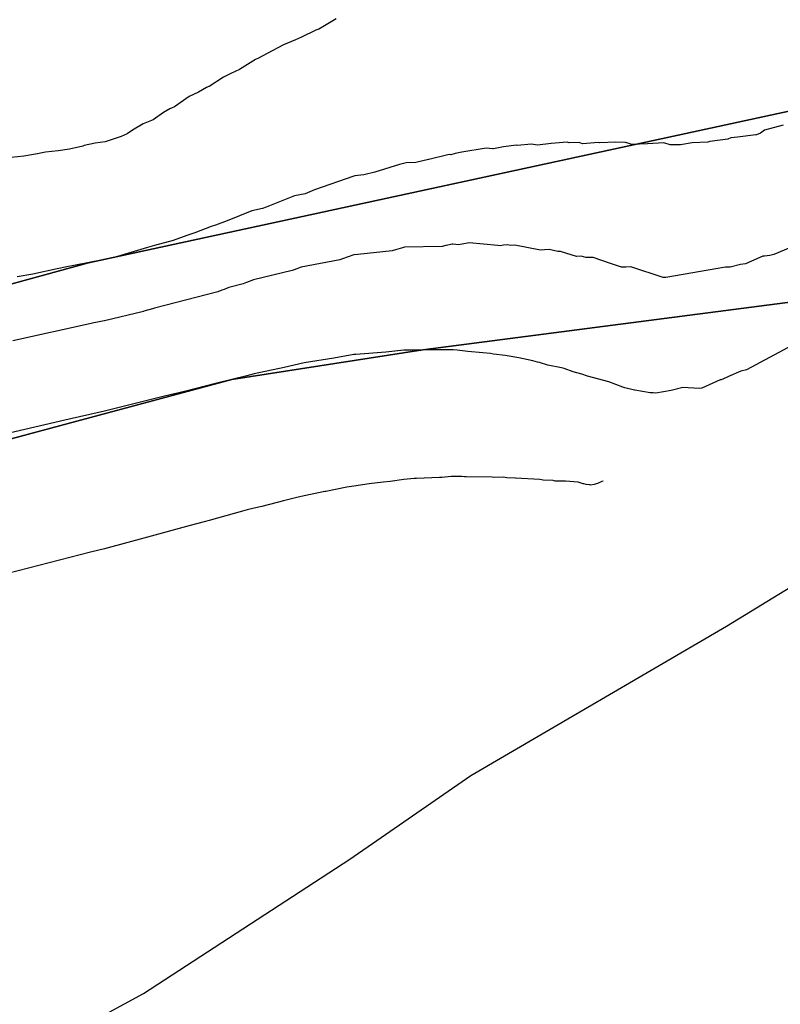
# Model space of a CAD drawing. Extents: x 158343 to 162498, y 431347 to 434500.
# Tile 72 of 248: x 159472 to 159487, y 433820 to 433840. Entities that reach past the tile are written whole.
import ezdxf

# ---------------------------------------------------------------- set-up
doc = ezdxf.new("R2010")
doc.units = 0
doc.header["$LTSCALE"] = 10
doc.header["$MEASUREMENT"] = 0
for name, color, linetype in [('000_arcering', 8, 'CONTINUOUS'), ('bestaand 009m', 8, 'CONTINUOUS'), ('bestaand 010m', 8, 'CONTINUOUS'), ('def. con-hoogtelijn (index)', 8, 'CONTINUOUS')]:
    doc.layers.add(name, color=color, linetype=linetype)
doc.layers.add('000_onzichtbaar', color=8, linetype='CONTINUOUS', plot=False)

# ---------------------------------------------------------------- blocks, each defined once
blk = doc.blocks.new('bestaande hoogtelijnen')
at = {"layer": 'def. con-hoogtelijn (index)'}
for p, q in [((-189.346, -226.721), (-189.578, -226.86)), ((-189.346, -226.721), (-189.578, -226.86)), ((-189.755, -226.946), (-190.041, -227.088)), ((-189.755, -226.946), (-190.041, -227.088)), ((-189.692, -226.926), (-189.755, -226.946)), ((-189.692, -226.926), (-189.755, -226.946)), ((-189.578, -226.86), (-189.692, -226.926)), ((-189.578, -226.86), (-189.692, -226.926)), ((-190.041, -227.088), (-190.16, -227.144)), ((-190.041, -227.088), (-190.16, -227.144)), ((-190.404, -227.24), (-190.732, -227.415)), ((-190.404, -227.24), (-190.732, -227.415)), ((-190.16, -227.144), (-190.404, -227.24)), ((-190.16, -227.144), (-190.404, -227.24)), ((-190.967, -227.538), (-191.289, -227.738)), ((-190.967, -227.538), (-191.289, -227.738)), ((-190.904, -227.509), (-190.967, -227.538)), ((-190.904, -227.509), (-190.967, -227.538)), ((-190.732, -227.415), (-190.904, -227.509)), ((-190.732, -227.415), (-190.904, -227.509)), ((-191.607, -227.895), (-191.896, -228.078)), ((-191.607, -227.895), (-191.896, -228.078)), ((-191.462, -227.815), (-191.607, -227.895)), ((-191.462, -227.815), (-191.607, -227.895)), ((-191.289, -227.738), (-191.462, -227.815)), ((-191.289, -227.738), (-191.462, -227.815)), ((-191.948, -228.099), (-192.11, -228.196)), ((-191.948, -228.099), (-192.11, -228.196)), ((-191.93, -228.091), (-191.948, -228.099)), ((-191.93, -228.091), (-191.948, -228.099)), ((-191.921, -228.088), (-191.93, -228.091)), ((-191.921, -228.088), (-191.93, -228.091)), ((-191.896, -228.078), (-191.921, -228.088)), ((-191.896, -228.078), (-191.921, -228.088)), ((-192.293, -228.277), (-192.592, -228.489)), ((-192.293, -228.277), (-192.592, -228.489)), ((-192.11, -228.196), (-192.293, -228.277)), ((-192.11, -228.196), (-192.293, -228.277)), ((-192.684, -228.527), (-192.811, -228.602)), ((-192.684, -228.527), (-192.811, -228.602)), ((-192.592, -228.489), (-192.684, -228.527)), ((-192.592, -228.489), (-192.684, -228.527)), ((-192.811, -228.602), (-193.018, -228.746)), ((-192.811, -228.602), (-193.018, -228.746)), ((-193.216, -228.828), (-193.434, -228.955)), ((-193.216, -228.828), (-193.434, -228.955)), ((-193.152, -228.803), (-193.216, -228.828)), ((-193.152, -228.803), (-193.216, -228.828)), ((-193.018, -228.746), (-193.152, -228.803)), ((-193.018, -228.746), (-193.152, -228.803)), ((-180.381, -228.858), (-180.754, -228.954)), ((-180.381, -228.858), (-180.754, -228.954)), ((-180.381, -228.858), (-180.754, -228.954)), ((-193.72, -229.102), (-193.982, -229.187)), ((-193.72, -229.102), (-193.982, -229.187)), ((-193.66, -229.081), (-193.72, -229.102)), ((-193.66, -229.081), (-193.72, -229.102)), ((-193.542, -229.033), (-193.66, -229.081)), ((-193.542, -229.033), (-193.66, -229.081)), ((-193.434, -228.955), (-193.542, -229.033)), ((-193.434, -228.955), (-193.542, -229.033)), ((-181.426, -229.111), (-181.491, -229.139)), ((-181.426, -229.111), (-181.491, -229.139)), ((-181.426, -229.111), (-181.491, -229.139)), ((-181.294, -229.099), (-181.426, -229.111)), ((-181.294, -229.099), (-181.426, -229.111)), ((-181.294, -229.099), (-181.426, -229.111)), ((-180.929, -229.051), (-181.294, -229.099)), ((-180.929, -229.051), (-181.294, -229.099)), ((-180.929, -229.051), (-181.294, -229.099)), ((-180.914, -229.048), (-180.929, -229.051)), ((-180.914, -229.048), (-180.929, -229.051)), ((-180.914, -229.048), (-180.929, -229.051)), ((-180.831, -229.013), (-180.914, -229.048)), ((-180.831, -229.013), (-180.914, -229.048)), ((-180.831, -229.013), (-180.914, -229.048)), ((-180.754, -228.954), (-180.831, -229.013)), ((-180.754, -228.954), (-180.831, -229.013)), ((-180.754, -228.954), (-180.831, -229.013)), ((-194.428, -229.274), (-194.699, -229.336)), ((-194.428, -229.274), (-194.699, -229.336)), ((-194.402, -229.267), (-194.428, -229.274)), ((-194.402, -229.267), (-194.428, -229.274)), ((-194.181, -229.219), (-194.402, -229.267)), ((-194.181, -229.219), (-194.402, -229.267)), ((-193.982, -229.187), (-194.181, -229.219)), ((-193.982, -229.187), (-194.181, -229.219)), ((-186.34, -229.318), (-186.825, -229.398)), ((-186.34, -229.318), (-186.825, -229.398)), ((-186.34, -229.318), (-186.825, -229.398)), ((-186.204, -229.33), (-186.34, -229.318)), ((-186.204, -229.33), (-186.34, -229.318)), ((-186.204, -229.33), (-186.34, -229.318)), ((-185.992, -229.29), (-186.192, -229.332)), ((-185.992, -229.29), (-186.192, -229.332)), ((-185.992, -229.29), (-186.192, -229.332)), ((-185.73, -229.257), (-185.992, -229.29)), ((-185.73, -229.257), (-185.992, -229.29)), ((-185.73, -229.257), (-185.992, -229.29)), ((-185.714, -229.261), (-185.73, -229.257)), ((-185.714, -229.261), (-185.73, -229.257)), ((-185.714, -229.261), (-185.73, -229.257)), ((-185.425, -229.237), (-185.714, -229.261)), ((-185.425, -229.237), (-185.714, -229.261)), ((-185.425, -229.237), (-185.714, -229.261)), ((-185.309, -229.259), (-185.425, -229.237)), ((-185.309, -229.259), (-185.425, -229.237)), ((-185.309, -229.259), (-185.425, -229.237)), ((-185.031, -229.222), (-185.309, -229.259)), ((-185.031, -229.222), (-185.309, -229.259)), ((-185.031, -229.222), (-185.309, -229.259)), ((-184.712, -229.2), (-185.031, -229.222)), ((-184.712, -229.2), (-185.031, -229.222)), ((-184.712, -229.2), (-185.031, -229.222)), ((-184.674, -229.209), (-184.712, -229.2)), ((-184.674, -229.209), (-184.712, -229.2)), ((-184.674, -229.209), (-184.712, -229.2)), ((-184.472, -229.206), (-184.674, -229.209)), ((-184.472, -229.206), (-184.674, -229.209)), ((-184.472, -229.206), (-184.674, -229.209)), ((-184.403, -229.228), (-184.472, -229.206)), ((-184.403, -229.228), (-184.472, -229.206)), ((-184.403, -229.228), (-184.472, -229.206)), ((-184.086, -229.205), (-184.403, -229.228)), ((-184.086, -229.205), (-184.403, -229.228)), ((-184.086, -229.205), (-184.403, -229.228)), ((-184.065, -229.211), (-184.086, -229.205)), ((-184.065, -229.211), (-184.086, -229.205)), ((-184.065, -229.211), (-184.086, -229.205)), ((-183.734, -229.198), (-184.065, -229.211)), ((-183.734, -229.198), (-184.065, -229.211)), ((-183.734, -229.198), (-184.065, -229.211)), ((-183.54, -229.202), (-183.734, -229.198)), ((-183.54, -229.202), (-183.734, -229.198)), ((-183.54, -229.202), (-183.734, -229.198)), ((-183.468, -229.227), (-183.54, -229.202)), ((-183.468, -229.227), (-183.54, -229.202)), ((-183.468, -229.227), (-183.54, -229.202)), ((-183.423, -229.242), (-183.468, -229.227)), ((-183.423, -229.242), (-183.468, -229.227)), ((-183.423, -229.242), (-183.468, -229.227)), ((-183.101, -229.228), (-183.423, -229.242)), ((-183.101, -229.228), (-183.423, -229.242)), ((-183.101, -229.228), (-183.423, -229.242)), ((-182.77, -229.21), (-183.101, -229.228)), ((-182.77, -229.21), (-183.101, -229.228)), ((-182.77, -229.21), (-183.101, -229.228)), ((-182.642, -229.253), (-182.77, -229.21)), ((-182.642, -229.253), (-182.77, -229.21)), ((-182.642, -229.253), (-182.77, -229.21)), ((-182.44, -229.253), (-182.642, -229.253)), ((-182.44, -229.253), (-182.642, -229.253)), ((-182.44, -229.253), (-182.642, -229.253)), ((-182.206, -229.212), (-182.44, -229.253)), ((-182.206, -229.212), (-182.44, -229.253)), ((-182.206, -229.212), (-182.44, -229.253)), ((-181.887, -229.194), (-182.206, -229.212)), ((-181.887, -229.194), (-182.206, -229.212)), ((-181.887, -229.194), (-182.206, -229.212)), ((-181.847, -229.184), (-181.887, -229.194)), ((-181.847, -229.184), (-181.887, -229.194)), ((-181.847, -229.184), (-181.887, -229.194)), ((-181.491, -229.139), (-181.847, -229.184)), ((-181.491, -229.139), (-181.847, -229.184)), ((-181.491, -229.139), (-181.847, -229.184)), ((-195.613, -229.48), (-195.869, -229.506)), ((-195.613, -229.48), (-195.869, -229.506)), ((-195.459, -229.448), (-195.613, -229.48)), ((-195.459, -229.448), (-195.613, -229.48)), ((-195.341, -229.434), (-195.459, -229.448)), ((-195.341, -229.434), (-195.459, -229.448)), ((-195.246, -229.413), (-195.341, -229.434)), ((-195.246, -229.413), (-195.341, -229.434)), ((-195.181, -229.396), (-195.246, -229.413)), ((-195.181, -229.396), (-195.246, -229.413)), ((-194.927, -229.371), (-195.181, -229.396)), ((-194.927, -229.371), (-195.181, -229.396)), ((-194.699, -229.336), (-194.927, -229.371)), ((-194.699, -229.336), (-194.927, -229.371)), ((-187.081, -229.447), (-187.488, -229.547)), ((-187.081, -229.447), (-187.488, -229.547)), ((-187.081, -229.447), (-187.488, -229.547)), ((-187.078, -229.447), (-187.081, -229.447)), ((-187.078, -229.447), (-187.081, -229.447)), ((-187.078, -229.447), (-187.081, -229.447)), ((-187.049, -229.45), (-187.078, -229.447)), ((-187.049, -229.45), (-187.078, -229.447)), ((-187.049, -229.45), (-187.078, -229.447)), ((-186.959, -229.424), (-187.049, -229.45)), ((-186.959, -229.424), (-187.049, -229.45)), ((-186.959, -229.424), (-187.049, -229.45)), ((-186.825, -229.398), (-186.959, -229.424)), ((-186.825, -229.398), (-186.959, -229.424)), ((-186.825, -229.398), (-186.959, -229.424)), ((-186.192, -229.332), (-186.204, -229.33)), ((-186.192, -229.332), (-186.204, -229.33)), ((-186.192, -229.332), (-186.204, -229.33)), ((-188.074, -229.645), (-188.574, -229.796)), ((-188.074, -229.645), (-188.574, -229.796)), ((-188.074, -229.645), (-188.574, -229.796)), ((-187.939, -229.611), (-188.074, -229.645)), ((-187.939, -229.611), (-188.074, -229.645)), ((-187.939, -229.611), (-188.074, -229.645)), ((-187.75, -229.607), (-187.939, -229.611)), ((-187.75, -229.607), (-187.939, -229.611)), ((-187.75, -229.607), (-187.939, -229.611)), ((-187.491, -229.547), (-187.75, -229.607)), ((-187.491, -229.547), (-187.75, -229.607)), ((-187.491, -229.547), (-187.75, -229.607)), ((-187.488, -229.547), (-187.491, -229.547)), ((-187.488, -229.547), (-187.491, -229.547)), ((-187.488, -229.547), (-187.491, -229.547)), ((-188.992, -229.877), (-189.784, -230.155)), ((-188.992, -229.877), (-189.784, -230.155)), ((-188.992, -229.877), (-189.784, -230.155)), ((-188.971, -229.875), (-188.992, -229.877)), ((-188.971, -229.875), (-188.992, -229.877)), ((-188.971, -229.875), (-188.992, -229.877)), ((-188.792, -229.856), (-188.971, -229.875)), ((-188.792, -229.856), (-188.971, -229.875)), ((-188.792, -229.856), (-188.971, -229.875)), ((-188.574, -229.796), (-188.792, -229.856)), ((-188.574, -229.796), (-188.792, -229.856)), ((-188.574, -229.796), (-188.792, -229.856)), ((-188.574, -229.796), (-188.574, -229.796)), ((-188.574, -229.796), (-188.574, -229.796)), ((-188.574, -229.796), (-188.574, -229.796)), ((-190.182, -230.272), (-190.683, -230.474)), ((-190.182, -230.272), (-190.683, -230.474)), ((-190.182, -230.272), (-190.683, -230.474)), ((-189.972, -230.234), (-190.182, -230.272)), ((-189.972, -230.234), (-190.182, -230.272)), ((-189.972, -230.234), (-190.182, -230.272)), ((-189.784, -230.155), (-189.972, -230.234)), ((-189.784, -230.155), (-189.972, -230.234)), ((-189.784, -230.155), (-189.972, -230.234)), ((-190.753, -230.499), (-190.826, -230.527)), ((-190.753, -230.499), (-190.826, -230.527)), ((-190.753, -230.499), (-190.826, -230.527)), ((-190.683, -230.474), (-190.753, -230.499)), ((-190.683, -230.474), (-190.753, -230.499)), ((-190.683, -230.474), (-190.753, -230.499)), ((-191.042, -230.578), (-191.535, -230.777)), ((-191.042, -230.578), (-191.535, -230.777)), ((-191.042, -230.578), (-191.535, -230.777)), ((-190.826, -230.527), (-191.042, -230.578)), ((-190.826, -230.527), (-191.042, -230.578)), ((-190.826, -230.527), (-191.042, -230.578)), ((-191.852, -230.887), (-192.184, -231.016)), ((-191.852, -230.887), (-192.184, -231.016)), ((-191.852, -230.887), (-192.184, -231.016)), ((-191.769, -230.865), (-191.852, -230.887)), ((-191.769, -230.865), (-191.852, -230.887)), ((-191.769, -230.865), (-191.852, -230.887)), ((-191.535, -230.777), (-191.769, -230.865)), ((-191.535, -230.777), (-191.769, -230.865)), ((-191.535, -230.777), (-191.769, -230.865)), ((-192.34, -231.071), (-192.617, -231.173)), ((-192.34, -231.071), (-192.617, -231.173)), ((-192.34, -231.071), (-192.617, -231.173)), ((-192.184, -231.016), (-192.34, -231.071)), ((-192.184, -231.016), (-192.34, -231.071)), ((-192.184, -231.016), (-192.34, -231.071)), ((-192.992, -231.27), (-193.133, -231.315)), ((-192.992, -231.27), (-193.133, -231.315)), ((-192.992, -231.27), (-193.133, -231.315)), ((-192.617, -231.173), (-192.992, -231.27)), ((-192.617, -231.173), (-192.992, -231.27)), ((-192.617, -231.173), (-192.992, -231.27)), ((-187.22, -231.292), (-187.975, -231.306)), ((-187.22, -231.292), (-187.975, -231.306)), ((-187.146, -231.274), (-187.22, -231.292)), ((-187.146, -231.274), (-187.22, -231.292)), ((-187.134, -231.274), (-187.146, -231.274)), ((-187.134, -231.274), (-187.146, -231.274)), ((-187.017, -231.245), (-187.134, -231.274)), ((-187.017, -231.245), (-187.134, -231.274)), ((-187.005, -231.246), (-187.017, -231.245)), ((-187.005, -231.246), (-187.017, -231.245)), ((-186.883, -231.258), (-187.005, -231.246)), ((-186.883, -231.258), (-187.005, -231.246)), ((-186.857, -231.251), (-186.883, -231.258)), ((-186.857, -231.251), (-186.883, -231.258)), ((-186.819, -231.243), (-186.857, -231.251)), ((-186.819, -231.243), (-186.857, -231.251)), ((-186.68, -231.22), (-186.819, -231.243)), ((-186.68, -231.22), (-186.819, -231.243)), ((-186.1, -231.272), (-186.68, -231.22)), ((-186.1, -231.272), (-186.68, -231.22)), ((-186.049, -231.277), (-186.1, -231.272)), ((-186.049, -231.277), (-186.1, -231.272)), ((-185.992, -231.265), (-186.049, -231.277)), ((-185.992, -231.265), (-186.049, -231.277)), ((-185.917, -231.256), (-185.992, -231.265)), ((-185.917, -231.256), (-185.992, -231.265)), ((-185.844, -231.273), (-185.917, -231.256)), ((-185.844, -231.273), (-185.917, -231.256)), ((-185.761, -231.266), (-185.844, -231.273)), ((-185.761, -231.266), (-185.844, -231.273)), ((-185.246, -231.367), (-185.761, -231.266)), ((-185.246, -231.367), (-185.761, -231.266)), ((-180.107, -231.258), (-180.564, -231.451)), ((-180.107, -231.258), (-180.564, -231.451)), ((-193.732, -231.49), (-193.755, -231.496)), ((-193.732, -231.49), (-193.755, -231.496)), ((-193.732, -231.49), (-193.755, -231.496)), ((-193.133, -231.315), (-193.732, -231.49)), ((-193.133, -231.315), (-193.732, -231.49)), ((-193.133, -231.315), (-193.732, -231.49)), ((-188.992, -231.46), (-189.218, -231.54)), ((-188.992, -231.46), (-189.218, -231.54)), ((-188.913, -231.452), (-188.992, -231.46)), ((-188.913, -231.452), (-188.992, -231.46)), ((-188.22, -231.376), (-188.913, -231.452)), ((-188.22, -231.376), (-188.913, -231.452)), ((-188.158, -231.359), (-188.22, -231.376)), ((-188.158, -231.359), (-188.22, -231.376)), ((-188.156, -231.359), (-188.158, -231.359)), ((-188.156, -231.359), (-188.158, -231.359)), ((-188.013, -231.316), (-188.156, -231.359)), ((-188.013, -231.316), (-188.156, -231.359)), ((-187.975, -231.306), (-188.013, -231.316)), ((-187.975, -231.306), (-188.013, -231.316)), ((-185.167, -231.356), (-185.246, -231.367)), ((-185.167, -231.356), (-185.246, -231.367)), ((-185.075, -231.35), (-185.167, -231.356)), ((-185.075, -231.35), (-185.167, -231.356)), ((-184.901, -231.393), (-185.075, -231.35)), ((-184.901, -231.393), (-185.075, -231.35)), ((-184.843, -231.392), (-184.901, -231.393)), ((-184.843, -231.392), (-184.901, -231.393)), ((-184.524, -231.495), (-184.843, -231.392)), ((-184.524, -231.495), (-184.843, -231.392)), ((-184.433, -231.488), (-184.524, -231.495)), ((-184.433, -231.488), (-184.524, -231.495)), ((-184.338, -231.515), (-184.433, -231.488)), ((-184.338, -231.515), (-184.433, -231.488)), ((-180.789, -231.488), (-181.134, -231.641)), ((-180.789, -231.488), (-181.134, -231.641)), ((-180.752, -231.484), (-180.789, -231.488)), ((-180.752, -231.484), (-180.789, -231.488)), ((-180.647, -231.471), (-180.752, -231.484)), ((-180.647, -231.471), (-180.752, -231.484)), ((-180.564, -231.451), (-180.647, -231.471)), ((-180.564, -231.451), (-180.647, -231.471)), ((-194.612, -231.674), (-194.748, -231.703)), ((-194.612, -231.674), (-194.748, -231.703)), ((-194.612, -231.674), (-194.748, -231.703)), ((-194.027, -231.56), (-194.612, -231.674)), ((-194.027, -231.56), (-194.612, -231.674)), ((-194.027, -231.56), (-194.612, -231.674)), ((-193.992, -231.553), (-194.027, -231.56)), ((-193.992, -231.553), (-194.027, -231.56)), ((-193.992, -231.553), (-194.027, -231.56)), ((-193.755, -231.496), (-193.992, -231.553)), ((-193.755, -231.496), (-193.992, -231.553)), ((-193.755, -231.496), (-193.992, -231.553)), ((-189.272, -231.562), (-190.046, -231.704)), ((-189.272, -231.562), (-190.046, -231.704)), ((-189.218, -231.54), (-189.272, -231.562)), ((-189.218, -231.54), (-189.272, -231.562)), ((-184.244, -231.511), (-184.338, -231.515)), ((-184.244, -231.511), (-184.338, -231.515)), ((-184.188, -231.512), (-184.244, -231.511)), ((-184.188, -231.512), (-184.244, -231.511)), ((-183.842, -231.636), (-184.188, -231.512)), ((-183.842, -231.636), (-184.188, -231.512)), ((-183.624, -231.707), (-183.842, -231.636)), ((-183.624, -231.707), (-183.842, -231.636)), ((-181.236, -231.653), (-181.443, -231.704)), ((-181.236, -231.653), (-181.443, -231.704)), ((-181.134, -231.641), (-181.236, -231.653)), ((-181.134, -231.641), (-181.236, -231.653)), ((-195.434, -231.85), (-195.749, -231.904)), ((-195.434, -231.85), (-195.749, -231.904)), ((-195.434, -231.85), (-195.749, -231.904)), ((-194.943, -231.741), (-195.434, -231.85)), ((-194.943, -231.741), (-195.434, -231.85)), ((-194.943, -231.741), (-195.434, -231.85)), ((-194.748, -231.703), (-194.943, -231.741)), ((-194.748, -231.703), (-194.943, -231.741)), ((-194.748, -231.703), (-194.943, -231.741)), ((-190.23, -231.776), (-191.006, -231.959)), ((-190.23, -231.776), (-191.006, -231.959)), ((-190.209, -231.769), (-190.23, -231.776)), ((-190.209, -231.769), (-190.23, -231.776)), ((-190.189, -231.761), (-190.209, -231.769)), ((-190.189, -231.761), (-190.209, -231.769)), ((-190.046, -231.704), (-190.189, -231.761)), ((-190.046, -231.704), (-190.189, -231.761)), ((-183.532, -231.704), (-183.624, -231.707)), ((-183.532, -231.704), (-183.624, -231.707)), ((-183.437, -231.698), (-183.532, -231.704)), ((-183.437, -231.698), (-183.532, -231.704)), ((-182.789, -231.916), (-183.437, -231.698)), ((-182.789, -231.916), (-183.437, -231.698)), ((-181.534, -231.709), (-182.731, -231.916)), ((-181.534, -231.709), (-182.731, -231.916)), ((-181.443, -231.704), (-181.534, -231.709)), ((-181.443, -231.704), (-181.534, -231.709)), ((-191.214, -232.041), (-191.502, -232.118)), ((-191.214, -232.041), (-191.502, -232.118)), ((-191.147, -232.016), (-191.214, -232.041)), ((-191.147, -232.016), (-191.214, -232.041)), ((-191.006, -231.959), (-191.147, -232.016)), ((-191.006, -231.959), (-191.147, -232.016)), ((-182.731, -231.916), (-182.789, -231.916)), ((-182.731, -231.916), (-182.789, -231.916)), ((-191.721, -232.2), (-192.992, -232.53)), ((-191.721, -232.2), (-192.992, -232.53)), ((-191.641, -232.171), (-191.721, -232.2)), ((-191.641, -232.171), (-191.721, -232.2)), ((-191.597, -232.155), (-191.641, -232.171)), ((-191.597, -232.155), (-191.641, -232.171)), ((-191.502, -232.118), (-191.597, -232.155)), ((-191.502, -232.118), (-191.597, -232.155)), ((-193.21, -232.594), (-193.992, -232.781)), ((-193.21, -232.594), (-193.992, -232.781)), ((-193.203, -232.592), (-193.21, -232.594)), ((-193.203, -232.592), (-193.21, -232.594)), ((-193.032, -232.542), (-193.203, -232.592)), ((-193.032, -232.542), (-193.203, -232.592)), ((-192.992, -232.53), (-193.032, -232.542)), ((-192.992, -232.53), (-193.032, -232.542)), ((-194.264, -232.835), (-195.833, -233.185)), ((-194.264, -232.835), (-195.833, -233.185)), ((-194.208, -232.824), (-194.264, -232.835)), ((-194.208, -232.824), (-194.264, -232.835)), ((-194.169, -232.816), (-194.208, -232.824)), ((-194.169, -232.816), (-194.208, -232.824)), ((-194.002, -232.783), (-194.169, -232.816)), ((-194.002, -232.783), (-194.169, -232.816)), ((-193.992, -232.781), (-194.002, -232.783)), ((-193.992, -232.781), (-194.002, -232.783)), ((-188.992, -233.462), (-189.392, -233.535)), ((-188.992, -233.462), (-189.392, -233.535)), ((-188.992, -233.462), (-189.392, -233.535)), ((-188.951, -233.458), (-188.992, -233.462)), ((-188.951, -233.458), (-188.992, -233.462)), ((-188.951, -233.458), (-188.992, -233.462)), ((-188.351, -233.41), (-188.951, -233.458)), ((-188.351, -233.41), (-188.951, -233.458)), ((-188.351, -233.41), (-188.951, -233.458)), ((-187.992, -233.371), (-188.351, -233.41)), ((-187.992, -233.371), (-188.351, -233.41)), ((-187.992, -233.371), (-188.351, -233.41)), ((-187.803, -233.372), (-187.992, -233.371)), ((-187.803, -233.372), (-187.992, -233.371)), ((-187.803, -233.372), (-187.992, -233.371)), ((-187.802, -233.371), (-187.803, -233.372)), ((-187.802, -233.371), (-187.803, -233.372)), ((-187.802, -233.371), (-187.803, -233.372)), ((-187.409, -233.364), (-187.802, -233.371)), ((-187.409, -233.364), (-187.802, -233.371)), ((-187.409, -233.364), (-187.802, -233.371)), ((-187.191, -233.368), (-187.409, -233.364)), ((-187.191, -233.368), (-187.409, -233.364)), ((-187.191, -233.368), (-187.409, -233.364)), ((-186.998, -233.368), (-187.191, -233.368)), ((-186.998, -233.368), (-187.191, -233.368)), ((-186.998, -233.368), (-187.191, -233.368)), ((-186.922, -233.375), (-186.998, -233.368)), ((-186.922, -233.375), (-186.998, -233.368)), ((-186.922, -233.375), (-186.998, -233.368)), ((-186.706, -233.397), (-186.922, -233.375)), ((-186.706, -233.397), (-186.922, -233.375)), ((-186.706, -233.397), (-186.922, -233.375)), ((-186.403, -233.424), (-186.706, -233.397)), ((-186.403, -233.424), (-186.706, -233.397)), ((-186.403, -233.424), (-186.706, -233.397)), ((-186.252, -233.442), (-186.403, -233.424)), ((-186.252, -233.442), (-186.403, -233.424)), ((-186.252, -233.442), (-186.403, -233.424)), ((-186.187, -233.453), (-186.252, -233.442)), ((-186.187, -233.453), (-186.252, -233.442)), ((-186.187, -233.453), (-186.252, -233.442)), ((-185.953, -233.477), (-186.187, -233.453)), ((-185.953, -233.477), (-186.187, -233.453)), ((-185.953, -233.477), (-186.187, -233.453)), ((-180.189, -233.274), (-181.117, -233.767)), ((-180.189, -233.274), (-181.117, -233.767)), ((-180.189, -233.274), (-181.117, -233.767)), ((-189.992, -233.628), (-190.392, -233.722)), ((-189.992, -233.628), (-190.392, -233.722)), ((-189.992, -233.628), (-190.392, -233.722)), ((-189.392, -233.535), (-189.992, -233.628)), ((-189.392, -233.535), (-189.992, -233.628)), ((-189.392, -233.535), (-189.992, -233.628)), ((-185.684, -233.53), (-185.953, -233.477)), ((-185.684, -233.53), (-185.953, -233.477)), ((-185.684, -233.53), (-185.953, -233.477)), ((-185.399, -233.588), (-185.684, -233.53)), ((-185.399, -233.588), (-185.684, -233.53)), ((-185.399, -233.588), (-185.684, -233.53)), ((-185.307, -233.611), (-185.399, -233.588)), ((-185.307, -233.611), (-185.399, -233.588)), ((-185.307, -233.611), (-185.399, -233.588)), ((-185.269, -233.618), (-185.307, -233.611)), ((-185.269, -233.618), (-185.307, -233.611)), ((-185.269, -233.618), (-185.307, -233.611)), ((-185.101, -233.672), (-185.269, -233.618)), ((-185.101, -233.672), (-185.269, -233.618)), ((-185.101, -233.672), (-185.269, -233.618)), ((-190.992, -233.849), (-191.14, -233.889)), ((-190.992, -233.849), (-191.14, -233.889)), ((-190.992, -233.849), (-191.14, -233.889)), ((-190.392, -233.722), (-190.992, -233.849)), ((-190.392, -233.722), (-190.992, -233.849)), ((-190.392, -233.722), (-190.992, -233.849)), ((-184.824, -233.727), (-185.101, -233.672)), ((-184.824, -233.727), (-185.101, -233.672)), ((-184.824, -233.727), (-185.101, -233.672)), ((-184.774, -233.741), (-184.824, -233.727)), ((-184.774, -233.741), (-184.824, -233.727)), ((-184.774, -233.741), (-184.824, -233.727)), ((-184.592, -233.806), (-184.774, -233.741)), ((-184.592, -233.806), (-184.774, -233.741)), ((-184.592, -233.806), (-184.774, -233.741)), ((-184.419, -233.855), (-184.592, -233.806)), ((-184.419, -233.855), (-184.592, -233.806)), ((-184.419, -233.855), (-184.592, -233.806)), ((-184.304, -233.893), (-184.419, -233.855)), ((-184.304, -233.893), (-184.419, -233.855)), ((-184.304, -233.893), (-184.419, -233.855)), ((-181.226, -233.794), (-181.474, -233.903)), ((-181.226, -233.794), (-181.474, -233.903)), ((-181.226, -233.794), (-181.474, -233.903)), ((-181.117, -233.767), (-181.226, -233.794)), ((-181.117, -233.767), (-181.226, -233.794)), ((-181.117, -233.767), (-181.226, -233.794)), ((-191.738, -234.035), (-192.39, -234.204)), ((-191.738, -234.035), (-192.39, -234.204)), ((-191.738, -234.035), (-192.39, -234.204)), ((-191.14, -233.889), (-191.738, -234.035)), ((-191.14, -233.889), (-191.738, -234.035)), ((-191.14, -233.889), (-191.738, -234.035)), ((-183.877, -234.008), (-184.304, -233.893)), ((-183.877, -234.008), (-184.304, -233.893)), ((-183.877, -234.008), (-184.304, -233.893)), ((-183.598, -234.117), (-183.877, -234.008)), ((-183.598, -234.117), (-183.877, -234.008)), ((-183.598, -234.117), (-183.877, -234.008)), ((-181.64, -233.967), (-182.009, -234.137)), ((-181.64, -233.967), (-182.009, -234.137)), ((-181.64, -233.967), (-182.009, -234.137)), ((-181.623, -233.968), (-181.64, -233.967)), ((-181.623, -233.968), (-181.64, -233.967)), ((-181.623, -233.968), (-181.64, -233.967)), ((-181.517, -233.921), (-181.623, -233.968)), ((-181.517, -233.921), (-181.623, -233.968)), ((-181.517, -233.921), (-181.623, -233.968)), ((-181.474, -233.903), (-181.517, -233.921)), ((-181.474, -233.903), (-181.517, -233.921)), ((-181.474, -233.903), (-181.517, -233.921)), ((-192.392, -234.205), (-192.792, -234.3)), ((-192.392, -234.205), (-192.792, -234.3)), ((-192.392, -234.205), (-192.792, -234.3)), ((-192.39, -234.204), (-192.392, -234.205)), ((-192.39, -234.204), (-192.392, -234.205)), ((-192.39, -234.204), (-192.392, -234.205)), ((-183.552, -234.129), (-183.598, -234.117)), ((-183.552, -234.129), (-183.598, -234.117)), ((-183.552, -234.129), (-183.598, -234.117)), ((-183.36, -234.175), (-183.552, -234.129)), ((-183.36, -234.175), (-183.552, -234.129)), ((-183.36, -234.175), (-183.552, -234.129)), ((-183.353, -234.177), (-183.36, -234.175)), ((-183.353, -234.177), (-183.36, -234.175)), ((-183.353, -234.177), (-183.36, -234.175)), ((-183.044, -234.229), (-183.353, -234.177)), ((-183.044, -234.229), (-183.353, -234.177)), ((-183.044, -234.229), (-183.353, -234.177)), ((-183.04, -234.229), (-183.044, -234.229)), ((-183.04, -234.229), (-183.044, -234.229)), ((-183.04, -234.229), (-183.044, -234.229)), ((-182.986, -234.233), (-183.04, -234.229)), ((-182.986, -234.233), (-183.04, -234.229)), ((-182.986, -234.233), (-183.04, -234.229)), ((-182.934, -234.237), (-182.986, -234.233)), ((-182.934, -234.237), (-182.986, -234.233)), ((-182.934, -234.237), (-182.986, -234.233)), ((-182.622, -234.181), (-182.934, -234.237)), ((-182.622, -234.181), (-182.934, -234.237)), ((-182.622, -234.181), (-182.934, -234.237)), ((-182.39, -234.125), (-182.622, -234.181)), ((-182.39, -234.125), (-182.622, -234.181)), ((-182.39, -234.125), (-182.622, -234.181)), ((-182.065, -234.143), (-182.39, -234.125)), ((-182.065, -234.143), (-182.39, -234.125)), ((-182.065, -234.143), (-182.39, -234.125)), ((-182.009, -234.137), (-182.065, -234.143)), ((-182.009, -234.137), (-182.065, -234.143)), ((-182.009, -234.137), (-182.065, -234.143)), ((-192.792, -234.3), (-193.992, -234.598)), ((-192.792, -234.3), (-193.992, -234.598)), ((-192.792, -234.3), (-193.992, -234.598)), ((-193.992, -234.598), (-194.792, -234.777)), ((-193.992, -234.598), (-194.792, -234.777)), ((-193.992, -234.598), (-194.792, -234.777)), ((-194.792, -234.777), (-195.992, -235.063)), ((-194.792, -234.777), (-195.992, -235.063)), ((-194.792, -234.777), (-195.992, -235.063)), ((-188.405, -236.022), (-188.687, -236.056)), ((-188.405, -236.022), (-188.687, -236.056)), ((-188.262, -236.011), (-188.405, -236.022)), ((-188.262, -236.011), (-188.405, -236.022)), ((-187.992, -235.971), (-188.262, -236.011)), ((-187.992, -235.971), (-188.262, -236.011)), ((-187.78, -235.952), (-187.992, -235.971)), ((-187.78, -235.952), (-187.992, -235.971)), ((-187.735, -235.953), (-187.78, -235.952)), ((-187.735, -235.953), (-187.78, -235.952)), ((-187.276, -235.927), (-187.735, -235.953)), ((-187.276, -235.927), (-187.735, -235.953)), ((-187.224, -235.928), (-187.276, -235.927)), ((-187.224, -235.928), (-187.276, -235.927)), ((-187.038, -235.912), (-187.224, -235.928)), ((-187.038, -235.912), (-187.224, -235.928)), ((-186.992, -235.912), (-187.038, -235.912)), ((-186.992, -235.912), (-187.038, -235.912)), ((-186.826, -235.907), (-186.992, -235.912)), ((-186.826, -235.907), (-186.992, -235.912)), ((-186.775, -235.913), (-186.826, -235.907)), ((-186.775, -235.913), (-186.826, -235.907)), ((-186.739, -235.917), (-186.775, -235.913)), ((-186.739, -235.917), (-186.775, -235.913)), ((-186.219, -235.923), (-186.739, -235.917)), ((-186.219, -235.923), (-186.739, -235.917)), ((-186.163, -235.928), (-186.219, -235.923)), ((-186.163, -235.928), (-186.219, -235.923)), ((-185.992, -235.923), (-186.163, -235.928)), ((-185.992, -235.923), (-186.163, -235.928)), ((-185.924, -235.937), (-185.992, -235.923)), ((-185.924, -235.937), (-185.992, -235.923)), ((-185.755, -235.94), (-185.924, -235.937)), ((-185.755, -235.94), (-185.924, -235.937)), ((-185.746, -235.942), (-185.755, -235.94)), ((-185.746, -235.942), (-185.755, -235.94)), ((-185.258, -235.973), (-185.746, -235.942)), ((-185.258, -235.973), (-185.746, -235.942)), ((-185.192, -235.986), (-185.258, -235.973)), ((-185.192, -235.986), (-185.258, -235.973)), ((-184.992, -235.989), (-185.192, -235.986)), ((-184.992, -235.989), (-185.192, -235.986)), ((-184.951, -236.001), (-184.992, -235.989)), ((-184.951, -236.001), (-184.992, -235.989)), ((-184.742, -236.006), (-184.951, -236.001)), ((-184.742, -236.006), (-184.951, -236.001)), ((-184.491, -236.026), (-184.742, -236.006)), ((-184.491, -236.026), (-184.742, -236.006)), ((-184.39, -236.054), (-184.491, -236.026)), ((-184.39, -236.054), (-184.491, -236.026)), ((-184.016, -236.012), (-184.104, -236.053)), ((-184.016, -236.012), (-184.104, -236.053)), ((-183.991, -236.001), (-184.016, -236.012)), ((-183.991, -236.001), (-184.016, -236.012)), ((-189.574, -236.213), (-189.992, -236.3)), ((-189.574, -236.213), (-189.992, -236.3)), ((-189.557, -236.209), (-189.574, -236.213)), ((-189.557, -236.209), (-189.574, -236.213)), ((-189.135, -236.125), (-189.557, -236.209)), ((-189.135, -236.125), (-189.557, -236.209)), ((-188.992, -236.103), (-189.135, -236.125)), ((-188.992, -236.103), (-189.135, -236.125)), ((-188.687, -236.056), (-188.992, -236.103)), ((-188.687, -236.056), (-188.992, -236.103)), ((-184.379, -236.056), (-184.39, -236.054)), ((-184.379, -236.056), (-184.39, -236.054)), ((-184.333, -236.067), (-184.379, -236.056)), ((-184.333, -236.067), (-184.379, -236.056)), ((-184.259, -236.08), (-184.333, -236.067)), ((-184.259, -236.08), (-184.333, -236.067)), ((-184.247, -236.081), (-184.259, -236.08)), ((-184.247, -236.081), (-184.259, -236.08)), ((-184.173, -236.067), (-184.247, -236.081)), ((-184.173, -236.067), (-184.247, -236.081)), ((-184.104, -236.053), (-184.173, -236.067)), ((-184.104, -236.053), (-184.173, -236.067)), ((-190.401, -236.395), (-190.84, -236.509)), ((-190.401, -236.395), (-190.84, -236.509)), ((-190.135, -236.33), (-190.401, -236.395)), ((-190.135, -236.33), (-190.401, -236.395)), ((-189.992, -236.3), (-190.135, -236.33)), ((-189.992, -236.3), (-190.135, -236.33)), ((-191.225, -236.606), (-191.896, -236.792)), ((-191.225, -236.606), (-191.896, -236.792)), ((-191.134, -236.582), (-191.225, -236.606)), ((-191.134, -236.582), (-191.225, -236.606)), ((-191.225, -236.606), (-191.225, -236.606)), ((-191.225, -236.606), (-191.225, -236.606)), ((-190.992, -236.547), (-191.134, -236.582)), ((-190.992, -236.547), (-191.134, -236.582)), ((-190.84, -236.509), (-190.992, -236.547)), ((-190.84, -236.509), (-190.992, -236.547)), ((-191.992, -236.82), (-192.278, -236.891)), ((-191.992, -236.82), (-192.278, -236.891)), ((-191.896, -236.792), (-191.992, -236.82)), ((-191.896, -236.792), (-191.992, -236.82)), ((-192.278, -236.891), (-193.135, -237.131)), ((-192.278, -236.891), (-193.135, -237.131)), ((-193.135, -237.131), (-193.992, -237.36)), ((-193.135, -237.131), (-193.992, -237.36)), ((-193.992, -237.36), (-194.278, -237.428)), ((-193.992, -237.36), (-194.278, -237.428)), ((-194.278, -237.428), (-196.849, -238.091)), ((-194.278, -237.428), (-196.849, -238.091))]:
    blk.add_line(p, q, dxfattribs=at)

msp = doc.modelspace()

# ---------------------------------------------------------------- linework, layer by layer
at = {"layer": '000_onzichtbaar', "flags": 128}
msp.add_lwpolyline([(159472.16, 433818.82), (159474.59, 433820.14), (159478.73, 433822.84), (159481.16, 433824.52), (159486.29, 433827.52), (159488.99, 433829.17)], dxfattribs=at)
at = {"layer": 'bestaand 009m'}
for points in [[(159488.784, 433838.13), (159473.485, 433834.815), (159449.999, 433828.306), (159442.919, 433826.52), (159437.674, 433823.491), (159435.067, 433821.987), (159429.887, 433816.806), (159428.467, 433814.346), (159423.717, 433807.011), (159420.536, 433800.48), (159417.288, 433796.079), (159414.721, 433791.634), (159411.846, 433788.022), (159409.498, 433784.66), (159404.853, 433781.978, -0.071052), (159240.492, 433708.206), (159183.266, 433693.696, 0.082445)], [(159183.266, 433693.696), (159240.492, 433708.206, 0.071052), (159404.853, 433781.978), (159409.498, 433784.66), (159411.846, 433788.022), (159414.721, 433791.634), (159417.288, 433796.079), (159420.536, 433800.48), (159423.717, 433807.011), (159428.467, 433814.346), (159429.887, 433816.806), (159435.067, 433821.987), (159437.674, 433823.491), (159442.919, 433826.52), (159449.999, 433828.306), (159473.485, 433834.815), (159488.784, 433838.13)]]:
    msp.add_lwpolyline(points, format="xyb", dxfattribs=at)
at = {"layer": 'bestaand 010m'}
for points in [[(159489.478, 433834.27), (159480.199, 433833.064), (159476.365, 433832.47), (159463.666, 433829.053), (159451.305, 433826.059), (159443.412, 433824.093), (159438.166, 433821.065), (159435.56, 433819.56), (159430.38, 433814.38), (159428.96, 433811.92), (159424.21, 433804.585), (159421.029, 433798.053), (159417.78, 433793.653), (159415.214, 433789.208), (159412.338, 433785.595), (159409.99, 433782.233), (159406.666, 433780.314, -0.067542), (159240.409, 433705.17), (159184.404, 433691.229, 0.072531)], [(159184.404, 433691.229), (159240.409, 433705.17, 0.067542), (159406.666, 433780.314), (159409.99, 433782.233), (159412.338, 433785.595), (159415.214, 433789.208), (159417.78, 433793.653), (159421.029, 433798.053), (159424.21, 433804.585), (159428.96, 433811.92), (159430.38, 433814.38), (159435.56, 433819.56), (159438.166, 433821.065), (159443.412, 433824.093), (159451.305, 433826.059), (159463.666, 433829.053), (159476.365, 433832.47), (159480.199, 433833.064), (159489.478, 433834.27)]]:
    msp.add_lwpolyline(points, format="xyb", dxfattribs=at)

# ---------------------------------------------------------------- block references
at = {"layer": '000_arcering'}
msp.add_blockref('bestaande hoogtelijnen', (159667.804, 434066.432), dxfattribs=at)

doc.saveas('drawing.dxf')
